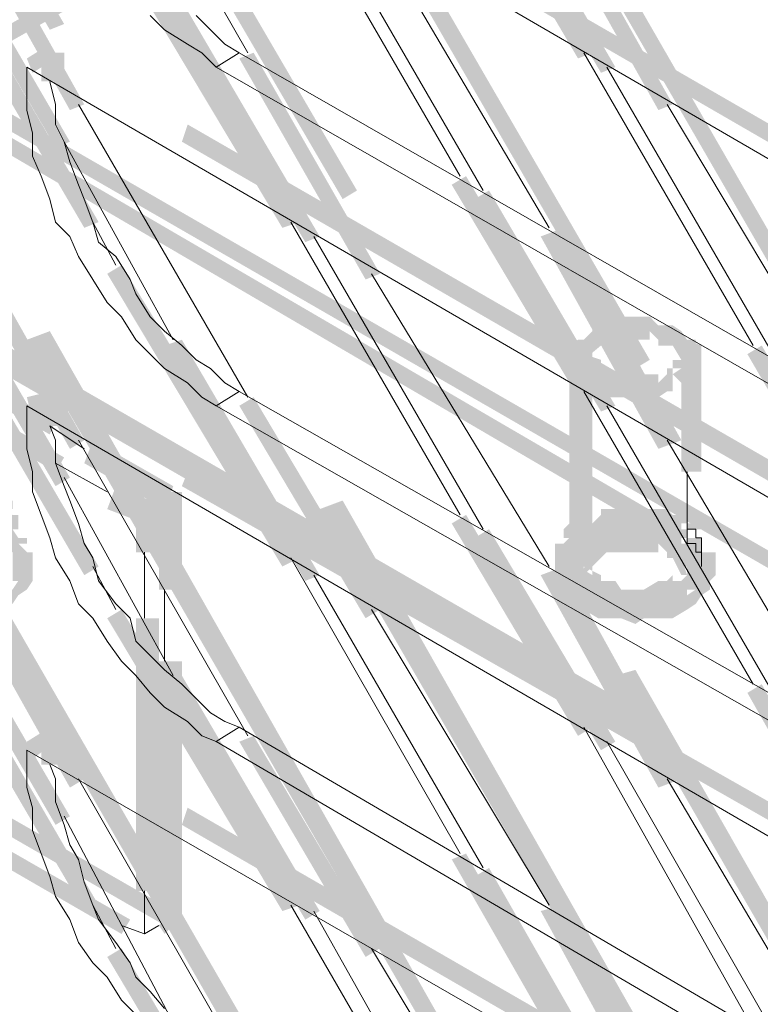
# Model space of a CAD drawing. Header units: millimetres. Extents: x -91 to 1961, y -1152 to 358.
# Tile 238 of 256: x 208.07 to 212.34, y 104.63 to 110.31. Entities that reach past the tile are written whole.
import ezdxf

# ---------------------------------------------------------------- set-up
doc = ezdxf.new("R2010")
doc.units = ezdxf.units.MM
doc.header["$MEASUREMENT"] = 0
doc.layers.get('0').update_dxf_attribs({"linetype": 'CONTINUOUS'})

msp = doc.modelspace()

# ---------------------------------------------------------------- hatches: boundary and pattern name
at = {"true_color": 0xaaaaaa}
h = msp.add_hatch(color=253, dxfattribs=at)
h.paths.add_polyline_path([(207.4372, 109.9522), (212.9466, 113.0792), (212.9797, 112.9964), (207.4703, 109.8695)])
h.paths.add_polyline_path([(215.693, 114.7005), (221.2024, 117.8771), (221.2355, 117.7944), (215.7427, 114.6178)])
h.paths.add_polyline_path([(223.9488, 119.4323), (229.4582, 122.6089), (229.5078, 122.5262), (223.9984, 119.3496)])
h.paths.add_polyline_path([(232.2046, 124.2303), (236.44, 126.6789), (236.4897, 126.5962), (232.2542, 124.1476)])
h = msp.add_hatch(color=253, dxfattribs=at)
h.paths.add_polyline_path([(211.1598, 107.2389), (211.2921, 107.2389), (211.2921, 107.1562), (211.1598, 107.1562)])
h.paths.add_polyline_path([(211.9705, 107.2389), (212.0863, 107.2389), (212.0863, 107.1562), (211.9705, 107.1562)])
h.paths.add_polyline_path([(228.5317, 120.243), (228.6475, 120.243), (228.6475, 120.1603), (228.5317, 120.1603)])
h = msp.add_hatch(color=253, dxfattribs=at)
h.paths.add_polyline_path([(209.588, 103.93), (206.4115, 109.4393), (206.5107, 109.489), (209.6873, 103.9796)])
h.paths.add_polyline_path([(204.8563, 112.2023), (202.5565, 116.0903), (202.6558, 116.1399), (204.939, 112.2354)])
h = msp.add_hatch(color=253, dxfattribs=at)
h.paths.add_polyline_path([(211.2921, 102.9704), (208.1156, 108.4632), (208.2479, 108.5128), (211.3749, 103.0035)])
h.paths.add_polyline_path([(206.5438, 111.2262), (204.2937, 115.0811), (204.393, 115.1142), (206.6265, 111.2593)])
h = msp.add_hatch(color=253, dxfattribs=at)
h.paths.add_polyline_path([(196.9314, 114.4855), (197.0637, 114.4855), (197.0637, 112.0203), (196.9314, 112.0203)])
h.paths.add_polyline_path([(208.8766, 106.6102), (209.009, 106.6102), (209.009, 105.1212), (208.8766, 105.1212)])
h = msp.add_hatch(color=253, dxfattribs=at)
h.paths.add_polyline_path([(212.9797, 101.9942), (209.8031, 107.4871), (209.9355, 107.5367), (213.0624, 102.0273)])
h.paths.add_polyline_path([(208.2479, 110.25), (205.9978, 114.1049), (206.0806, 114.138), (208.3306, 110.2831)])
h = msp.add_hatch(color=253, dxfattribs=at)
h.paths.add_polyline_path([(214.6838, 101.0181), (211.5072, 106.5275), (211.623, 106.5606), (214.7665, 101.0512)])
h.paths.add_polyline_path([(209.9355, 109.2739), (207.6854, 113.1288), (207.7681, 113.1784), (210.0182, 109.3235)])
h = msp.add_hatch(color=253, dxfattribs=at)
h.paths.add_polyline_path([(216.3714, 100.042), (213.1948, 105.5513), (213.3271, 105.5844), (216.4541, 100.0751)])
h.paths.add_polyline_path([(211.623, 108.2978), (209.3895, 112.1527), (209.4722, 112.2023), (211.7058, 108.3474)])
for points in [[(207.1394, 112.1527), (208.4465, 109.8199), (208.3637, 109.7868), (207.0567, 112.1196)], [(207.0071, 111.9376), (208.3637, 109.6048), (208.281, 109.5717), (206.9243, 111.9045)], [(208.4465, 109.1084), (206.8416, 111.8549), (206.9243, 111.9045), (208.5292, 109.1415)], [(214.5018, 108.3805), (209.009, 111.5571), (209.0421, 111.6398), (214.5514, 108.4632)], [(211.0771, 111.1765), (211.8381, 109.8199), (211.7554, 109.7868), (210.9943, 111.1434)], [(211.2921, 110.0846), (210.7462, 111.0111), (210.8289, 111.0607), (211.3749, 110.1177)], [(210.9116, 111.0607), (211.5072, 110.0349), (211.4245, 110.0019), (210.8289, 111.0111)], [(209.588, 109.1084), (208.5788, 110.796), (208.6615, 110.8456), (209.6873, 109.1415)], [(209.009, 110.4155), (209.8031, 109.0588), (209.7204, 109.0257), (208.9097, 110.3824)], [(207.1394, 110.2004), (208.4465, 107.8841), (208.3637, 107.8345), (207.0567, 110.1673)], [(208.1156, 110.0846), (208.2479, 110.1673), (208.281, 110.0846), (208.1486, 110.0019)], [(209.4226, 110.1177), (210.1506, 108.8437), (210.0678, 108.8106), (209.3399, 110.0846)], [(207.0071, 110.0019), (208.3637, 107.6691), (208.281, 107.6194), (206.9243, 109.9522)], [(208.4465, 107.1065), (206.8416, 109.8695), (206.9243, 109.9026), (208.5292, 107.1562)], [(214.5018, 106.4282), (209.009, 109.6048), (209.0421, 109.7041), (214.5514, 106.5275)], [(211.2921, 108.1323), (210.5642, 109.3566), (210.6469, 109.4062), (211.3749, 108.1654)], [(210.7793, 109.3235), (211.5072, 108.0827), (211.4245, 108.0496), (210.6965, 109.2739)], [(211.2094, 109.1084), (211.8877, 107.8841), (211.7554, 107.8345), (211.0771, 109.0588)], [(208.2479, 107.9172), (206.7589, 108.761), (206.792, 108.8437), (208.281, 108)], [(209.588, 107.1562), (208.5788, 108.8437), (208.6615, 108.8934), (209.6873, 107.2058)], [(206.9243, 108.5956), (208.3306, 107.7849), (208.281, 107.7021), (206.8913, 108.5128)], [(211.8877, 108.3805), (211.8877, 108.4301), (211.9208, 108.3474), (211.8877, 108.3474), (211.8381, 108.4301), (211.8381, 108.4632), (211.8877, 108.4301), (211.8381, 108.4632), (211.8381, 108.4301), (211.805, 108.4301), (211.7554, 108.4301), (211.7554, 108.4632), (211.7058, 108.5128), (211.7058, 108.4632), (211.6727, 108.4632), (211.623, 108.4632), (211.5403, 108.4632), (211.5072, 108.4632), (211.5403, 108.5128), (211.5072, 108.4632), (211.4576, 108.4301), (211.4245, 108.4301), (211.3749, 108.4301), (211.4245, 108.4632), (211.3749, 108.4301), (211.4245, 108.4632), (211.4245, 108.4301), (211.3252, 108.3474), (211.2921, 108.3474), (211.3749, 108.4301), (211.3749, 108.3805), (211.2425, 108.3805), (211.2425, 108.4301), (211.2921, 108.4632), (211.3252, 108.4632), (211.2921, 108.4301), (211.2921, 108.4632), (211.3252, 108.4632), (211.3749, 108.5128), (211.3749, 108.5459), (211.4245, 108.5459), (211.4576, 108.5459), (211.4576, 108.5128), (211.5072, 108.5459), (211.5072, 108.5956), (211.5403, 108.5956), (211.623, 108.5956), (211.6727, 108.5956), (211.7058, 108.5956), (211.7554, 108.5459), (211.805, 108.5128), (211.7554, 108.5459), (211.805, 108.5459), (211.8381, 108.5459), (211.8877, 108.5128), (211.9208, 108.4632), (211.9705, 108.4632), (211.9705, 108.4301), (211.8877, 108.4632), (211.9208, 108.4632), (212.0036, 108.4301), (212.0036, 108.3805)], [(209.009, 108.4632), (209.8031, 107.1065), (209.7204, 107.0734), (208.9097, 108.4301)], [(212.9797, 107.1562), (212.2683, 108.3805), (212.351, 108.4301), (213.0624, 107.2058)], [(211.2425, 108.3805), (211.2425, 107.1562), (211.3749, 107.1562), (211.3749, 108.3805)], [(211.8877, 108.3805), (211.8877, 107.7021), (212.0036, 107.7021), (212.0036, 108.3805)], [(207.1394, 108.2647), (208.4465, 105.9319), (208.3637, 105.8822), (207.0567, 108.215)], [(208.1156, 108.1323), (208.2479, 108.1654), (208.281, 108.0496), (208.1486, 108)], [(209.4226, 108.1323), (210.1506, 106.908), (210.0678, 106.8584), (209.3399, 108.0827)], [(207.0071, 108.0496), (208.3637, 105.7168), (208.281, 105.6672), (206.9243, 108)], [(208.4465, 105.1708), (206.8416, 107.9172), (206.9243, 107.9669), (208.5292, 105.2039)], [(208.9097, 107.4871), (208.4465, 107.7518), (208.4961, 107.8841), (208.9593, 107.6194)], [(214.5018, 104.4925), (209.009, 107.6194), (209.0421, 107.7021), (214.5514, 104.5752)], [(208.6284, 107.6194), (208.827, 107.5367), (208.7939, 107.4043), (208.5788, 107.4871)], [(208.7939, 107.5367), (208.9097, 107.6194), (208.9593, 107.5367), (208.827, 107.454)], [(208.8766, 107.5863), (208.8766, 107.0238), (209.009, 107.0238), (209.009, 107.5863)], [(208.7443, 107.4871), (208.7443, 107.2389), (208.8766, 107.2389), (208.8766, 107.4871)], [(211.2921, 106.18), (210.5642, 107.4043), (210.6469, 107.454), (211.3749, 106.2297)], [(210.7793, 107.3713), (211.5072, 106.1469), (211.4245, 106.0973), (210.6965, 107.3216)], [(211.8877, 107.1562), (211.8877, 107.2058), (211.9208, 107.1065), (211.8877, 107.1065), (211.8381, 107.2058), (211.8381, 107.2389), (211.8877, 107.2058), (211.8381, 107.2389), (211.8381, 107.2058), (211.805, 107.2058), (211.805, 107.2389), (211.7554, 107.2885), (211.7554, 107.2389), (211.7058, 107.2389), (211.6727, 107.2389), (211.623, 107.2389), (211.5403, 107.2389), (211.5072, 107.2389), (211.4576, 107.2389), (211.5072, 107.2885), (211.4576, 107.2389), (211.4245, 107.2058), (211.3749, 107.2058), (211.4245, 107.2389), (211.3749, 107.2058), (211.4245, 107.2389), (211.4245, 107.2058), (211.3252, 107.1065), (211.2921, 107.1065), (211.3749, 107.2058), (211.3749, 107.1562), (211.2425, 107.1562), (211.2425, 107.2058), (211.2921, 107.2389), (211.3252, 107.2389), (211.2921, 107.2058), (211.2921, 107.2389), (211.3252, 107.2389), (211.3749, 107.2885), (211.3749, 107.3216), (211.4245, 107.3216), (211.4245, 107.2885), (211.4576, 107.3216), (211.4576, 107.3713), (211.5072, 107.3713), (211.5403, 107.3713), (211.623, 107.3713), (211.6727, 107.3713), (211.7058, 107.3713), (211.7554, 107.3713), (211.805, 107.3216), (211.8381, 107.2885), (211.805, 107.3216), (211.8381, 107.3216), (211.8877, 107.2885), (211.9208, 107.2389), (211.9705, 107.2389), (211.9705, 107.2058), (211.8877, 107.2389), (211.9208, 107.2389), (212.0036, 107.2058), (212.0036, 107.1562)], [(211.8877, 107.2885), (211.8877, 107.1562), (212.0036, 107.1562), (212.0036, 107.2885)], [(211.2921, 107.2389), (211.2921, 107.2058), (211.2425, 107.2058), (211.2921, 107.1562), (211.3252, 107.1562), (211.3252, 107.1065), (211.2425, 107.1562), (211.2921, 107.1562), (211.3252, 107.1065), (211.3749, 107.0734), (211.4245, 107.0238), (211.3749, 107.0734), (211.4245, 107.0734), (211.5072, 107.0734), (211.5403, 107.0238), (211.5899, 106.9907), (211.5403, 107.0238), (211.623, 107.0238), (211.6727, 107.0238), (211.7554, 107.0734), (211.805, 107.0734), (211.8381, 107.0734), (211.8381, 107.0238), (211.8877, 107.0734), (211.9208, 107.1065), (211.9208, 107.1562), (211.9705, 107.1562), (211.9705, 107.1065), (212.0036, 107.1562), (212.0532, 107.1065), (212.0036, 107.0734), (211.9705, 107.0238), (211.9208, 107.0238), (211.9705, 107.0734), (211.9208, 107.0238), (211.8877, 106.9907), (211.8381, 106.9411), (211.805, 106.9411), (211.7554, 106.9411), (211.805, 106.9411), (211.7058, 106.908), (211.6727, 106.908), (211.623, 106.908), (211.5403, 106.908), (211.5403, 106.9411), (211.5072, 106.9907), (211.5072, 106.9411), (211.4245, 106.9411), (211.3749, 106.9411), (211.3749, 106.9907), (211.3252, 107.0238), (211.2921, 107.0734), (211.2921, 107.0238), (211.2425, 107.0238), (211.2094, 107.1065), (211.2094, 107.1562), (211.2425, 107.1065), (211.2094, 107.1562), (211.1598, 107.2058), (211.1598, 107.2389)], [(211.9705, 107.2058), (211.9705, 107.1562), (212.0863, 107.1562), (212.0863, 107.2058)], [(211.2094, 107.1562), (211.8877, 105.9319), (211.7554, 105.8822), (211.0771, 107.1065)], [(211.2921, 107.1562), (211.2921, 107.1065), (211.2425, 107.1065), (211.2921, 107.0734), (211.3252, 107.0734), (211.3252, 107.0238), (211.2921, 107.0238), (211.3252, 106.9907), (211.2921, 107.0238), (211.3252, 107.0238), (211.3749, 107.0238), (211.4576, 106.9907), (211.4245, 106.9907), (211.4576, 106.9907), (211.5403, 106.9907), (211.5899, 106.9907), (211.6727, 106.9411), (211.623, 106.908), (211.6727, 106.9411), (211.6727, 106.9907), (211.7554, 106.9907), (211.805, 106.9907), (211.7885, 106.9907), (211.8877, 107.0238), (211.9208, 107.0238), (211.9208, 106.9907), (211.9705, 107.0238), (211.9208, 107.0238), (211.9208, 107.0734), (211.9705, 107.0734), (212.0036, 107.1065), (211.9705, 107.1065), (211.9705, 107.1562), (212.0863, 107.1562), (212.0863, 107.1065), (212.0532, 107.0734), (212.0036, 107.0238), (212.0532, 107.0734), (212.0532, 107.0238), (212.0036, 106.9907), (211.9705, 106.9411), (211.9208, 106.908), (211.8877, 106.908), (211.9208, 106.908), (211.8381, 106.8584), (211.805, 106.8584), (211.7554, 106.8584), (211.6727, 106.8584), (211.7058, 106.908), (211.6727, 106.8584), (211.623, 106.8253), (211.5403, 106.8584), (211.4576, 106.8584), (211.4245, 106.8584), (211.4079, 106.8584), (211.3252, 106.908), (211.2921, 106.908), (211.2921, 106.9411), (211.2425, 106.9907), (211.2094, 107.0238), (211.2094, 107.0734), (211.2425, 107.0238), (211.2094, 107.0734), (211.1598, 107.1065), (211.1598, 107.1562)], [(209.588, 105.1708), (208.5788, 106.8584), (208.6615, 106.908), (209.6873, 105.2039)], [(208.7443, 106.8584), (208.7443, 105.2866), (208.8766, 105.2866), (208.8766, 106.8584)], [(209.009, 106.5275), (209.8031, 105.1708), (209.7204, 105.1212), (208.9097, 106.4778)], [(212.9797, 105.1708), (212.2683, 106.4282), (212.351, 106.4778), (213.0624, 105.2039)], [(208.1156, 106.1469), (208.2479, 106.2297), (208.281, 106.1469), (208.1486, 106.0477)], [(209.4226, 106.18), (210.1506, 104.9557), (210.0678, 104.9061), (209.3399, 106.1469)], [(208.6615, 105.0385), (206.974, 106.0146), (207.0071, 106.0973), (208.7112, 105.1212)], [(214.5018, 102.4906), (209.009, 105.6672), (209.0421, 105.7664), (214.5514, 102.5898)], [(211.2921, 104.1947), (210.5642, 105.4686), (210.6469, 105.5017), (211.3749, 104.2278)], [(210.7793, 105.419), (211.5072, 104.145), (211.4245, 104.112), (210.6965, 105.3693)], [(211.2094, 105.2039), (211.8877, 103.9796), (211.7554, 103.93), (211.0771, 105.1708)], [(208.8766, 105.0881), (208.9097, 105.1212), (208.9593, 105.0881), (208.9097, 105.0385)], [(209.2571, 103.7645), (208.5788, 104.9061), (208.6615, 104.9557), (209.3399, 103.8141)]]:
    msp.add_hatch(color=253, dxfattribs=at).paths.add_polyline_path(points)
h = msp.add_hatch(color=253, dxfattribs=at)
h.paths.add_polyline_path([(197.0141, 112.0699), (202.5235, 108.8437), (202.4738, 108.761), (196.981, 111.9872)])
h.paths.add_polyline_path([(205.2699, 107.2885), (208.9593, 105.1708), (208.9097, 105.0881), (205.2368, 107.2058)])
h = msp.add_hatch(color=253, dxfattribs=at)
h.paths.add_polyline_path([(218.0589, 99.0162), (214.932, 104.5256), (215.0147, 104.5752), (218.1582, 99.0658)])
h.paths.add_polyline_path([(213.3271, 107.2885), (211.0771, 111.1765), (211.1598, 111.2262), (213.4099, 107.3216)])
h = msp.add_hatch(color=253, dxfattribs=at)
h.paths.add_polyline_path([(208.3306, 110.1177), (208.3306, 110.0846), (208.1983, 110.0846), (208.1983, 110.1177)])
h.paths.add_polyline_path([(208.3306, 110.0846), (208.3306, 110.0349), (208.1983, 110.0349), (208.1983, 110.0846)])
h.paths.add_polyline_path([(208.3306, 110.0349), (208.3306, 110.0019), (208.1983, 110.0019), (208.1983, 110.0349)])
h.paths.add_polyline_path([(208.3306, 110.0019), (208.3306, 109.9522), (208.1983, 109.9522), (208.1983, 110.0019)])
h = msp.add_hatch(color=253, dxfattribs=at)
h.paths.add_polyline_path([(205.0217, 110.0846), (210.5311, 106.908), (210.4814, 106.8253), (204.9721, 110.0019)])
h.paths.add_polyline_path([(213.2775, 105.2866), (218.7869, 102.11), (218.7372, 102.0273), (213.2444, 105.2039)])
h.paths.add_polyline_path([(221.5333, 100.5548), (227.0427, 97.3783), (226.9599, 97.2459), (221.5002, 100.4225)])
h.paths.add_polyline_path([(229.8056, 95.7569), (235.2985, 92.5803), (235.2157, 92.4976), (229.7064, 95.6742)])
h = msp.add_hatch(color=253, dxfattribs=at)
h.paths.add_polyline_path([(207.4703, 110.0846), (212.9797, 106.908), (212.9466, 106.8253), (207.4372, 110.0019)])
h.paths.add_polyline_path([(215.7427, 105.2866), (221.2355, 102.11), (221.2024, 102.0273), (215.693, 105.2039)])
h.paths.add_polyline_path([(223.9984, 100.5548), (229.5078, 97.3783), (229.4582, 97.2955), (223.9488, 100.4721)])
h.paths.add_polyline_path([(232.2542, 95.7569), (236.4897, 93.3414), (236.44, 93.2586), (232.2046, 95.6742)])
h = msp.add_hatch(color=253, dxfattribs=at)
h.paths.add_polyline_path([(236.44, 93.0932), (230.9472, 96.2698), (230.9803, 96.3525), (236.4897, 93.1759)])
h.paths.add_polyline_path([(228.1842, 97.8415), (222.6749, 101.0181), (222.7245, 101.1008), (228.2339, 97.9242)])
h.paths.add_polyline_path([(219.9285, 102.6229), (214.4191, 105.7995), (214.5018, 105.8822), (219.9781, 102.7057)])
h.paths.add_polyline_path([(211.7058, 107.3713), (207.4372, 109.8695), (207.4703, 109.9522), (211.7554, 107.454)])
h = msp.add_hatch(color=253, dxfattribs=at)
h.paths.add_polyline_path([(236.44, 91.902), (230.9472, 95.0786), (230.9803, 95.1778), (236.4897, 92.0013)])
h.paths.add_polyline_path([(228.1842, 96.6503), (222.6749, 99.8269), (222.7245, 99.9096), (228.2339, 96.733)])
h.paths.add_polyline_path([(219.9285, 101.4317), (214.4191, 104.6083), (214.4687, 104.7076), (219.9781, 101.531)])
h.paths.add_polyline_path([(211.6727, 106.18), (206.1633, 109.3566), (206.246, 109.4393), (211.7554, 106.2628)])
h = msp.add_hatch(color=253, dxfattribs=at)
h.paths.add_polyline_path([(211.3749, 108.3805), (211.3749, 108.3474), (211.2921, 108.3805), (211.3252, 108.3805), (211.4245, 108.3474), (211.4245, 108.2978), (211.2921, 108.2978), (211.2921, 108.3474), (211.3252, 108.2647), (211.2921, 108.2647), (211.2425, 108.3474), (211.2425, 108.3805)])
h.paths.add_polyline_path([(211.3749, 108.2978), (211.4245, 108.2647), (211.3749, 108.215), (211.3252, 108.2647)])
h.paths.add_polyline_path([(211.3749, 108.2978), (211.4245, 108.2978), (211.4576, 108.2647), (211.5072, 108.215), (211.4576, 108.2647), (211.5072, 108.2647), (211.5403, 108.2647), (211.5899, 108.2647), (211.623, 108.2647), (211.623, 108.1323), (211.5899, 108.1323), (211.5403, 108.1323), (211.5072, 108.1323), (211.4576, 108.1323), (211.4576, 108.1654), (211.4245, 108.215), (211.4245, 108.1654), (211.3749, 108.1654)])
h.paths.add_polyline_path([(211.623, 108.2647), (211.6727, 108.2647), (211.7058, 108.2647), (211.7554, 108.2647), (211.7554, 108.215), (211.805, 108.2647), (211.805, 108.2978), (211.8381, 108.2978), (211.8381, 108.1654), (211.805, 108.1654), (211.8381, 108.215), (211.805, 108.1654), (211.7554, 108.1323), (211.7058, 108.1323), (211.6727, 108.1323), (211.623, 108.1323)])
h = msp.add_hatch(color=253, dxfattribs=at)
h.paths.add_polyline_path([(211.8381, 108.2647), (211.8877, 108.2978), (211.9208, 108.2647), (211.8877, 108.215)])
h.paths.add_polyline_path([(211.8381, 108.2978), (211.8381, 108.3474), (211.9705, 108.3474), (211.9705, 108.2978)])
h.paths.add_polyline_path([(211.8877, 108.3805), (211.9208, 108.3805), (211.9208, 108.2647), (211.8877, 108.2647)])
h.paths.add_polyline_path([(211.8877, 108.3474), (211.8877, 108.3805), (212.0036, 108.3805), (212.0036, 108.3474)])
h = msp.add_hatch(color=253, dxfattribs=at)
h.paths.add_polyline_path([(208.3306, 108.1323), (208.3306, 108.0827), (208.1983, 108.0827), (208.1983, 108.1323)])
h.paths.add_polyline_path([(208.3306, 108.0827), (208.3306, 108.0496), (208.1983, 108.0496), (208.1983, 108.0827)])
h.paths.add_polyline_path([(208.3306, 108.0496), (208.3306, 108), (208.1983, 108), (208.1983, 108.0496)])
h.paths.add_polyline_path([(208.3306, 108), (208.3306, 107.9669), (208.1983, 107.9669), (208.1983, 108)])
h = msp.add_hatch(color=253, dxfattribs=at)
h.paths.add_polyline_path([(207.9832, 106.9907), (208.0328, 107.0238), (208.0659, 106.9907), (208.0328, 106.9411)])
h.paths.add_polyline_path([(208.0328, 107.0238), (208.0659, 107.0734), (208.0328, 107.0734), (208.0328, 107.1065), (208.0328, 107.1562), (208.0328, 107.2058), (208.0328, 107.2389), (208.0659, 107.2058), (208.0328, 107.2389), (207.9832, 107.2885), (207.9832, 107.3216), (208.0328, 107.2885), (207.9832, 107.3216), (207.9501, 107.3713), (207.9501, 107.454), (207.9832, 107.4043), (207.9501, 107.454), (207.9005, 107.4871), (207.9005, 107.5367), (207.9501, 107.4871), (207.9005, 107.5367), (207.9005, 107.4871), (207.8508, 107.4871), (207.8508, 107.5367), (207.8178, 107.5863), (207.7681, 107.6194), (207.8178, 107.6691), (207.8508, 107.6194), (207.9005, 107.5863), (207.8508, 107.6194), (207.9005, 107.6194), (207.9501, 107.5863), (207.9832, 107.5367), (208.0328, 107.5367), (208.0328, 107.4871), (207.9832, 107.4871), (208.0328, 107.454), (208.0659, 107.454), (208.0659, 107.3713), (208.0328, 107.3713), (208.0659, 107.3216), (208.1156, 107.3216), (208.1156, 107.2885), (208.0659, 107.2885), (208.1156, 107.2389), (208.1486, 107.2389), (208.1486, 107.2058), (208.1486, 107.1562), (208.1486, 107.1065), (208.1486, 107.0734), (208.1156, 107.0238), (208.0659, 106.9907)])
h = msp.add_hatch(color=253, dxfattribs=at)
h.paths.add_polyline_path([(211.8877, 107.3216), (211.8381, 107.3216), (211.8381, 107.3713), (211.805, 107.4043), (211.805, 107.3713), (211.7554, 107.3713), (211.7058, 107.3713), (211.6727, 107.3713), (211.623, 107.3713), (211.5403, 107.3713), (211.5072, 107.3713), (211.4576, 107.3713), (211.4245, 107.3713), (211.4576, 107.4043), (211.4245, 107.3713), (211.3749, 107.3216), (211.3252, 107.3216), (211.3749, 107.3713), (211.3252, 107.3216), (211.2921, 107.2885), (211.2425, 107.2885), (211.3252, 107.3713), (211.3252, 107.3216), (211.2921, 107.2885), (211.2425, 107.2389), (211.2094, 107.2885), (211.2425, 107.3216), (211.2094, 107.3216), (211.2094, 107.3713), (211.2425, 107.4043), (211.2921, 107.4043), (211.2921, 107.3713), (211.3252, 107.4043), (211.3252, 107.454), (211.3749, 107.454), (211.3749, 107.4043), (211.4245, 107.454), (211.4245, 107.4871), (211.4576, 107.4871), (211.5072, 107.4871), (211.5403, 107.4871), (211.623, 107.4871), (211.6727, 107.4871), (211.7058, 107.4871), (211.7554, 107.4871), (211.805, 107.4871), (211.8381, 107.454), (211.8877, 107.4043), (211.8381, 107.454), (211.8877, 107.454)])
h.paths.add_polyline_path([(211.2921, 107.2885), (211.2921, 107.2389), (211.1598, 107.2389), (211.1598, 107.2885)])
h = msp.add_hatch(color=253, dxfattribs=at)
h.paths.add_polyline_path([(211.8877, 107.3713), (211.8877, 107.4043), (212.0036, 107.4043), (212.0036, 107.3713)])
h.paths.add_polyline_path([(211.9208, 107.3216), (211.8877, 107.3216), (211.8877, 107.454), (211.9208, 107.454)])
h = msp.add_hatch(color=253, dxfattribs=at)
h.paths.add_polyline_path([(211.8877, 107.2389), (211.8381, 107.2389), (211.8381, 107.2885), (211.805, 107.3216), (211.805, 107.2885), (211.7554, 107.2885), (211.7058, 107.2885), (211.6727, 107.2885), (211.623, 107.2885), (211.5403, 107.2885), (211.5072, 107.2885), (211.4576, 107.2885), (211.4245, 107.2885), (211.4576, 107.3216), (211.4245, 107.2885), (211.3749, 107.2389), (211.3252, 107.2389), (211.3749, 107.2885), (211.3252, 107.2389), (211.2921, 107.2058), (211.2425, 107.2058), (211.3252, 107.2885), (211.3252, 107.2389), (211.2921, 107.2058), (211.2425, 107.1562), (211.2094, 107.2058), (211.2425, 107.2389), (211.2094, 107.2389), (211.2094, 107.2885), (211.2425, 107.3216), (211.2921, 107.3216), (211.2921, 107.2885), (211.3252, 107.3216), (211.3252, 107.3713), (211.3749, 107.3713), (211.3749, 107.3216), (211.4245, 107.3713), (211.4245, 107.4043), (211.4576, 107.4043), (211.5072, 107.4043), (211.5403, 107.4043), (211.623, 107.4043), (211.6727, 107.4043), (211.7058, 107.4043), (211.7554, 107.4043), (211.805, 107.4043), (211.8381, 107.3713), (211.8877, 107.3216), (211.8381, 107.3713), (211.8877, 107.3713)])
h.paths.add_polyline_path([(211.2921, 107.2058), (211.2921, 107.1562), (211.1598, 107.1562), (211.1598, 107.2058)])
h = msp.add_hatch(color=253, dxfattribs=at)
h.paths.add_polyline_path([(211.8877, 107.2885), (211.8877, 107.3216), (212.0036, 107.3216), (212.0036, 107.2885)])
h.paths.add_polyline_path([(211.9208, 107.2389), (211.8877, 107.2389), (211.8877, 107.3713), (211.9208, 107.3713)])
h = msp.add_hatch(color=253, dxfattribs=at)
h.paths.add_polyline_path([(211.3749, 107.1562), (211.3749, 107.1065), (211.2921, 107.1562), (211.3252, 107.1562), (211.4245, 107.1065), (211.4245, 107.0734), (211.2921, 107.0734), (211.2921, 107.1065), (211.3252, 107.0238), (211.2921, 107.0238), (211.2425, 107.1065), (211.2425, 107.1562)])
h.paths.add_polyline_path([(211.3749, 107.0734), (211.4245, 107.0238), (211.3749, 106.9907), (211.3252, 107.0238)])
h.paths.add_polyline_path([(211.3749, 107.0734), (211.4245, 107.0734), (211.4576, 107.0238), (211.5072, 106.9907), (211.4576, 107.0238), (211.5072, 107.0238), (211.5403, 107.0238), (211.5899, 107.0238), (211.623, 107.0238), (211.623, 106.908), (211.5899, 106.908), (211.5403, 106.908), (211.5072, 106.908), (211.4576, 106.908), (211.4576, 106.9411), (211.4245, 106.9907), (211.4245, 106.9411), (211.3749, 106.9411)])
h.paths.add_polyline_path([(211.623, 107.0238), (211.6727, 107.0238), (211.7058, 107.0238), (211.7554, 107.0238), (211.7554, 106.9907), (211.805, 107.0238), (211.805, 107.0734), (211.8381, 107.0734), (211.8381, 106.9411), (211.805, 106.9411), (211.8381, 106.9907), (211.805, 106.9411), (211.7554, 106.908), (211.7058, 106.908), (211.6727, 106.908), (211.623, 106.908)])
h = msp.add_hatch(color=253, dxfattribs=at)
h.paths.add_polyline_path([(211.805, 107.0238), (211.805, 107.0734), (211.8381, 107.1065), (211.8877, 107.1065), (211.8877, 106.9907), (211.8381, 106.9907), (211.9208, 107.0734), (211.9208, 107.0238)])
h.paths.add_polyline_path([(211.8381, 107.0734), (211.8381, 107.1065), (211.9705, 107.1065), (211.9705, 107.0734)])
h.paths.add_polyline_path([(211.8877, 107.1562), (211.9208, 107.1562), (211.9208, 107.0238), (211.8877, 107.0238)])
h.paths.add_polyline_path([(211.8877, 107.1065), (211.8877, 107.1562), (212.0036, 107.1562), (212.0036, 107.1065)])
h = msp.add_hatch(color=253, dxfattribs=at)
h.paths.add_polyline_path([(208.3306, 106.18), (208.3306, 106.1469), (208.1983, 106.1469), (208.1983, 106.18)])
h.paths.add_polyline_path([(208.3306, 106.1469), (208.3306, 106.0973), (208.1983, 106.0973), (208.1983, 106.1469)])
h.paths.add_polyline_path([(208.3306, 106.0973), (208.3306, 106.0477), (208.1983, 106.0477), (208.1983, 106.0973)])
h.paths.add_polyline_path([(208.3306, 106.0477), (208.3306, 106.0146), (208.1983, 106.0146), (208.1983, 106.0477)])

# ---------------------------------------------------------------- linework, layer by layer
at = {"color": 7, "linetype": 'Continuous', "lineweight": 20}
for points in [[(208.1156, 111.9872), (214.386, 108.3474), (214.386, 108.3474)], [(208.4134, 111.8218), (209.3895, 110.1177), (209.3895, 110.1177)], [(210.6138, 109.4062), (209.6377, 111.0938), (209.6377, 111.0938)], [(209.77, 111.0111), (210.7462, 109.3235), (210.7462, 109.3235)], [(210.1009, 110.8456), (211.1267, 109.1084), (211.1267, 109.1084)], [(208.827, 110.3327), (208.9097, 110.25), (208.9097, 110.25)], [(209.0917, 110.3327), (209.1744, 110.25), (209.1744, 110.25)], [(208.9097, 110.25), (209.0421, 110.1673), (209.0421, 110.1673)], [(209.1744, 110.25), (209.2571, 110.1673), (209.2571, 110.1673)], [(209.0421, 110.1673), (209.1248, 110.1177), (209.1248, 110.1177)], [(209.2571, 110.1673), (209.3399, 110.1177), (209.3399, 110.1177)], [(209.1248, 110.1177), (209.2075, 110.0349), (209.2075, 110.0349)], [(209.3399, 110.1177), (213.4099, 107.7849), (213.4099, 107.7849)], [(212.3014, 108.4301), (211.3252, 110.1177), (211.3252, 110.1177)], [(208.1156, 110.0349), (208.1156, 109.9026), (208.1156, 109.9026)], [(208.1156, 110.0349), (214.386, 106.3951), (214.386, 106.3951)], [(213.2775, 107.7021), (209.2075, 110.0349), (209.2075, 110.0349)], [(211.4576, 110.0349), (212.4337, 108.3474), (212.4337, 108.3474)], [(208.2479, 109.9522), (208.281, 109.8199), (208.281, 109.8199)], [(208.1156, 109.9026), (208.1156, 109.7868), (208.1156, 109.7868)], [(208.281, 109.8199), (208.281, 109.7041), (208.281, 109.7041)], [(208.4134, 109.8199), (209.3895, 108.1323), (209.3895, 108.1323)], [(211.805, 109.8199), (212.8142, 108.1323), (212.8142, 108.1323)], [(208.1156, 109.7868), (208.1486, 109.6544), (208.1486, 109.6544)], [(208.281, 109.7041), (208.3306, 109.6048), (208.3306, 109.6048)], [(208.1486, 109.6544), (208.1486, 109.5221), (208.1486, 109.5221)], [(208.3306, 109.6048), (208.3637, 109.489), (208.3637, 109.489)], [(208.3306, 109.6048), (208.9593, 108.4632), (208.9593, 108.4632)], [(208.1486, 109.5221), (208.1983, 109.4062), (208.1983, 109.4062)], [(208.3637, 109.489), (208.4134, 109.3566), (208.4134, 109.3566)], [(208.1983, 109.4062), (208.2479, 109.2739), (208.2479, 109.2739)], [(208.4134, 109.3566), (208.4465, 109.2739), (208.4465, 109.2739)], [(208.2479, 109.2739), (208.281, 109.1415), (208.281, 109.1415)], [(208.4465, 109.2739), (208.4961, 109.1415), (208.4961, 109.1415)], [(208.281, 109.1415), (208.3637, 109.0588), (208.3637, 109.0588)], [(208.4961, 109.1415), (208.5292, 109.0257), (208.5292, 109.0257)], [(208.6284, 108.8934), (208.4961, 109.1415), (208.4961, 109.1415)], [(210.6138, 107.454), (209.6377, 109.1415), (209.6377, 109.1415)], [(208.3637, 109.0588), (208.4134, 108.943), (208.4134, 108.943)], [(208.5292, 109.0257), (208.6284, 108.943), (208.6284, 108.943)], [(209.77, 109.0588), (210.7462, 107.3713), (210.7462, 107.3713)], [(208.4134, 108.943), (208.4961, 108.8106), (208.4961, 108.8106)], [(208.6284, 108.943), (208.7112, 108.8106), (208.7112, 108.8106)], [(210.1009, 108.8437), (211.1267, 107.1562), (211.1267, 107.1562)], [(208.4961, 108.8106), (208.5788, 108.6783), (208.5788, 108.6783)], [(208.7112, 108.8106), (208.7443, 108.7279), (208.7443, 108.7279)], [(208.5788, 108.6783), (208.6615, 108.5956), (208.6615, 108.5956)], [(208.7443, 108.7279), (208.827, 108.5956), (208.827, 108.5956)], [(208.6615, 108.5956), (208.7443, 108.4632), (208.7443, 108.4632)], [(208.827, 108.5956), (208.9097, 108.5128), (208.9097, 108.5128)], [(208.9097, 108.5128), (209.009, 108.4301), (209.009, 108.4301)], [(208.7443, 108.4632), (208.827, 108.3805), (208.827, 108.3805)], [(209.009, 108.4301), (209.0917, 108.3474), (209.0917, 108.3474)], [(208.827, 108.3805), (208.9097, 108.2978), (208.9097, 108.2978)], [(209.0917, 108.3474), (209.1744, 108.2978), (209.1744, 108.2978)], [(208.9097, 108.2978), (209.0421, 108.215), (209.0421, 108.215)], [(209.1744, 108.2978), (209.2571, 108.215), (209.2571, 108.215)], [(209.0421, 108.215), (209.1248, 108.1323), (209.1248, 108.1323)], [(209.2571, 108.215), (209.3399, 108.1654), (209.3399, 108.1654)], [(209.3399, 108.1654), (213.4099, 105.8491), (213.4099, 105.8491)], [(212.3014, 106.4778), (211.3252, 108.1654), (211.3252, 108.1654)], [(209.1248, 108.1323), (209.2075, 108.0827), (209.2075, 108.0827)], [(208.1156, 108.0827), (214.386, 104.4428), (214.386, 104.4428)], [(208.1156, 108.0827), (208.1156, 107.9669), (208.1156, 107.9669)], [(213.2775, 105.7664), (209.2075, 108.0827), (209.2075, 108.0827)], [(211.4576, 108.0827), (212.4337, 106.3951), (212.4337, 106.3951)], [(208.1156, 107.9669), (208.1156, 107.8345), (208.1156, 107.8345)], [(208.2479, 107.9669), (208.281, 107.8841), (208.281, 107.8841)], [(208.4465, 107.8345), (208.2479, 107.9669), (208.2479, 107.9669)], [(208.281, 107.8841), (208.281, 107.7518), (208.281, 107.7518)], [(208.4134, 107.8841), (209.3895, 106.18), (209.3895, 106.18)], [(211.805, 107.8841), (212.8142, 106.18), (212.8142, 106.18)], [(208.1156, 107.8345), (208.1486, 107.7021), (208.1486, 107.7021)], [(208.281, 107.7518), (208.3306, 107.6194), (208.3306, 107.6194)], [(208.281, 107.7518), (208.5788, 107.5863), (208.5788, 107.5863)], [(208.1486, 107.7021), (208.1486, 107.5863), (208.1486, 107.5863)], [(208.3306, 107.6691), (208.9593, 106.5275), (208.9593, 106.5275)], [(211.9208, 107.2885), (211.9208, 107.7021), (211.9208, 107.7021)], [(208.3306, 107.6194), (208.3637, 107.5367), (208.3637, 107.5367)], [(208.1486, 107.5863), (208.1983, 107.454), (208.1983, 107.454)], [(208.3637, 107.5367), (208.4134, 107.4043), (208.4134, 107.4043)], [(208.1983, 107.454), (208.2479, 107.3216), (208.2479, 107.3216)], [(208.4134, 107.4043), (208.4465, 107.2885), (208.4465, 107.2885)], [(211.9705, 107.3713), (211.9208, 107.3713), (211.9208, 107.3713)], [(211.9705, 107.3216), (211.9705, 107.3713), (211.9705, 107.3713)], [(208.2479, 107.3216), (208.281, 107.2058), (208.281, 107.2058)], [(212.0036, 107.3216), (211.9705, 107.3216), (211.9705, 107.3216)], [(212.0036, 107.2885), (212.0036, 107.3216), (212.0036, 107.3216)], [(208.4465, 107.2885), (208.4961, 107.2058), (208.4961, 107.2058)], [(211.9705, 107.2885), (211.9208, 107.2885), (211.9208, 107.2885)], [(211.9705, 107.2389), (211.9705, 107.2885), (211.9705, 107.2885)], [(212.0036, 107.2389), (212.0036, 107.2885), (212.0036, 107.2885)], [(208.281, 107.2058), (208.3637, 107.0734), (208.3637, 107.0734)], [(208.4961, 107.2058), (208.5292, 107.0734), (208.5292, 107.0734)], [(208.7939, 107.2389), (208.7939, 106.8584), (208.7939, 106.8584)], [(210.6138, 105.5017), (209.6377, 107.2058), (209.6377, 107.2058)], [(212.0036, 107.2389), (211.9705, 107.2389), (211.9705, 107.2389)], [(212.0036, 107.2058), (212.0036, 107.2389), (212.0036, 107.2389)], [(212.0036, 107.2058), (212.0036, 107.2389), (212.0036, 107.2389)], [(212.0036, 107.1562), (212.0036, 107.2058), (212.0036, 107.2058)], [(208.6284, 106.908), (208.4961, 107.1562), (208.4961, 107.1562)], [(209.77, 107.1065), (210.7462, 105.419), (210.7462, 105.419)], [(208.3637, 107.0734), (208.4134, 106.9411), (208.4134, 106.9411)], [(208.5292, 107.0734), (208.6284, 106.9411), (208.6284, 106.9411)], [(208.9097, 106.6102), (208.9097, 107.0238), (208.9097, 107.0238)], [(208.4134, 106.9411), (208.4961, 106.8584), (208.4961, 106.8584)], [(208.6284, 106.9411), (208.7112, 106.8584), (208.7112, 106.8584)], [(208.4961, 106.8584), (208.5788, 106.726), (208.5788, 106.726)], [(208.7112, 106.8584), (208.7443, 106.726), (208.7443, 106.726)], [(210.1009, 106.908), (211.1267, 105.2039), (211.1267, 105.2039)], [(208.5788, 106.726), (208.6615, 106.6102), (208.6615, 106.6102)], [(208.7443, 106.726), (208.827, 106.6433), (208.827, 106.6433)], [(208.827, 106.6433), (208.9097, 106.5606), (208.9097, 106.5606)], [(208.6615, 106.6102), (208.7443, 106.5275), (208.7443, 106.5275)], [(208.7443, 106.5275), (208.827, 106.4282), (208.827, 106.4282)], [(208.9097, 106.5606), (209.009, 106.4778), (209.009, 106.4778)], [(209.009, 106.4778), (209.0917, 106.3951), (209.0917, 106.3951)], [(208.827, 106.4282), (208.9097, 106.3455), (208.9097, 106.3455)], [(209.0917, 106.3951), (209.1744, 106.3124), (209.1744, 106.3124)], [(208.9097, 106.3455), (209.0421, 106.2628), (209.0421, 106.2628)], [(209.1744, 106.3124), (209.2571, 106.2628), (209.2571, 106.2628)], [(209.0421, 106.2628), (209.1248, 106.18), (209.1248, 106.18)], [(209.2571, 106.2628), (209.3399, 106.2297), (209.3399, 106.2297)], [(209.1248, 106.18), (209.2075, 106.1469), (209.2075, 106.1469)], [(209.3399, 106.2297), (213.4099, 103.8472), (213.4099, 103.8472)], [(212.3014, 104.4925), (211.3252, 106.2297), (211.3252, 106.2297)], [(213.2775, 103.7645), (209.2075, 106.1469), (209.2075, 106.1469)], [(211.4576, 106.1469), (212.4337, 104.4428), (212.4337, 104.4428)], [(208.1156, 106.0973), (214.386, 102.4906), (214.386, 102.4906)], [(208.1156, 106.0973), (208.1156, 106.0146), (208.1156, 106.0146)], [(208.1156, 106.0146), (208.1156, 105.8822), (208.1156, 105.8822)], [(208.2479, 106.0146), (208.281, 105.9319), (208.281, 105.9319)], [(208.281, 105.9319), (208.281, 105.7995), (208.281, 105.7995)], [(208.4134, 105.9319), (209.3895, 104.2278), (209.3895, 104.2278)], [(211.805, 105.9319), (212.8142, 104.2278), (212.8142, 104.2278)], [(208.1156, 105.8822), (208.1486, 105.7664), (208.1486, 105.7664)], [(208.281, 105.7995), (208.3306, 105.6672), (208.3306, 105.6672)], [(208.1486, 105.7664), (208.1486, 105.6341), (208.1486, 105.6341)], [(208.3306, 105.7168), (208.9593, 104.5256), (208.9593, 104.5256)], [(208.3306, 105.6672), (208.3637, 105.5513), (208.3637, 105.5513)], [(208.1486, 105.6341), (208.1983, 105.5017), (208.1983, 105.5017)], [(208.1983, 105.5017), (208.2479, 105.3693), (208.2479, 105.3693)], [(208.3637, 105.5513), (208.4134, 105.4686), (208.4134, 105.4686)], [(208.4134, 105.4686), (208.4465, 105.3363), (208.4465, 105.3363)], [(208.2479, 105.3693), (208.281, 105.2535), (208.281, 105.2535)], [(208.4465, 105.3363), (208.4961, 105.2039), (208.4961, 105.2039)], [(208.7939, 105.2866), (208.7939, 105.0385), (208.7939, 105.0385)], [(208.281, 105.2535), (208.3637, 105.1212), (208.3637, 105.1212)], [(208.4961, 105.2039), (208.5292, 105.1212), (208.5292, 105.1212)], [(208.6284, 104.9557), (208.4961, 105.2039), (208.4961, 105.2039)], [(210.6138, 103.5163), (209.6377, 105.2039), (209.6377, 105.2039)], [(209.77, 105.1708), (210.7462, 103.4336), (210.7462, 103.4336)], [(208.3637, 105.1212), (208.4134, 104.9888), (208.4134, 104.9888)], [(208.5292, 105.1212), (208.6284, 104.9888), (208.6284, 104.9888)], [(208.7939, 105.0385), (208.6615, 105.0881), (208.6615, 105.0881)], [(208.7939, 105.0385), (208.8766, 105.0881), (208.8766, 105.0881)], [(208.4134, 104.9888), (208.4961, 104.873), (208.4961, 104.873)], [(208.6284, 104.9888), (208.7112, 104.873), (208.7112, 104.873)], [(210.1009, 104.9557), (211.1267, 103.2516), (211.1267, 103.2516)], [(208.4961, 104.873), (208.5788, 104.7903), (208.5788, 104.7903)], [(208.7112, 104.873), (208.7443, 104.7903), (208.7443, 104.7903)], [(208.5788, 104.7903), (208.6615, 104.6579), (208.6615, 104.6579)], [(208.7443, 104.7903), (208.827, 104.7076), (208.827, 104.7076)], [(208.827, 104.7076), (208.9097, 104.6083), (208.9097, 104.6083)], [(208.6615, 104.6579), (208.7443, 104.5752), (208.7443, 104.5752)]]:
    msp.add_lwpolyline(points, dxfattribs=at)
at = {"color": 7, "linetype": 'Continuous', "lineweight": 5}
for points in [[(209.2075, 110.0349), (209.3399, 110.1177), (209.3399, 110.1177)], [(209.2075, 108.0827), (209.3399, 108.1654), (209.3399, 108.1654)], [(209.2075, 106.1469), (209.3399, 106.2297), (209.3399, 106.2297)]]:
    msp.add_lwpolyline(points, dxfattribs=at)

doc.saveas('drawing.dxf')
